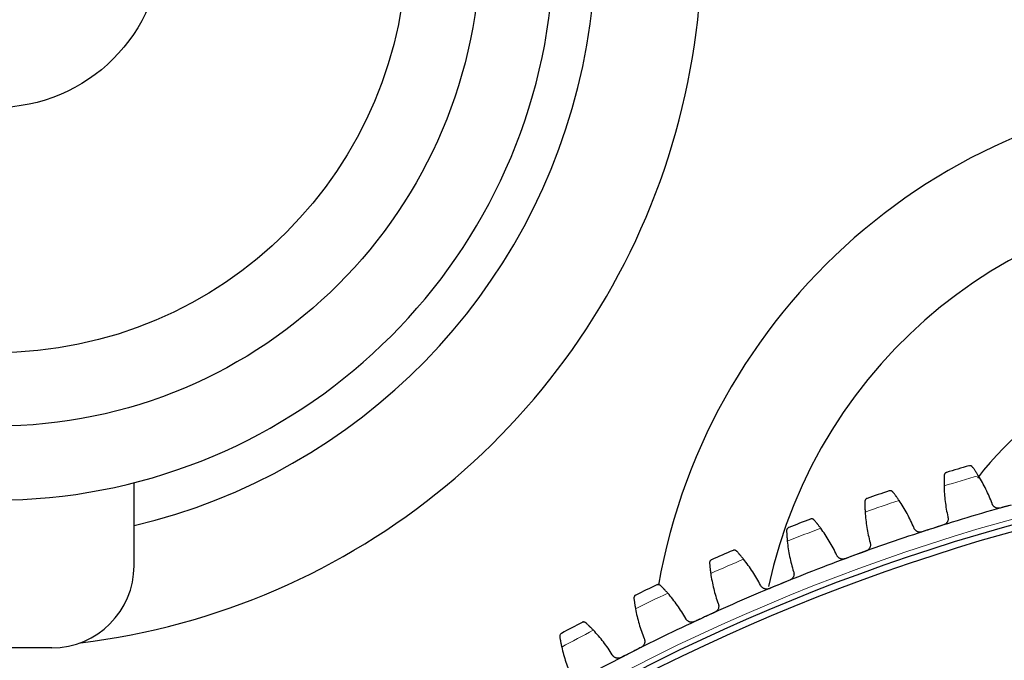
# Model space of a CAD drawing. Header units: inches. Extents: x 0 to 20790, y -12 to 14700.
# Tile 235 of 256: x 9519 to 9819, y 4923 to 5118. Entities that reach past the tile are written whole.
import ezdxf

# ---------------------------------------------------------------- set-up
doc = ezdxf.new("R2010")
doc.units = ezdxf.units.IN
doc.layers.add('1', color=7, linetype='Continuous', true_color=0xffffff)

msp = doc.modelspace()

# ---------------------------------------------------------------- linework, layer by layer
at = {"layer": '1', "color": 2, "linetype": 'Continuous', "lineweight": 25}
for p, q in [((9553.771, 4951.874), (9553.771, 4977.165)), ((9528.771, 4926.874), (9494.61, 4926.874))]:
    msp.add_line(p, q, dxfattribs=at)
for centre, radius in [((9511.69, 5141.874), 147.5), ((9511.69, 5141.874), 125.1), ((9511.69, 5141.874), 50.5), ((9986.49, 4371.874), 615), ((9986.49, 4371.874), 613)]:
    msp.add_circle(centre, radius, dxfattribs=at)
at = {"layer": '1', "color": 110, "linetype": 'Continuous', "lineweight": 13}
msp.add_circle((9986.49, 4371.874), 616.6, dxfattribs=at)
at = {"layer": '1', "color": 2, "linetype": 'Continuous', "lineweight": 25}
for centre, radius, start, end in [((9511.69, 5141.874), 215, 276.87482, 112.99341), ((9511.69, 5141.874), 182.7, 283.31641, 117.36755), ((9511.69, 5141.874), 170, 270, 164.73227), ((9893.59, 4913.974), 183, 90, 169.94813), ((9893.59, 4913.974), 150, 90, 167.86125), ((9893.59, 4913.974), 105.237, 90, 142.12687), ((9986.49, 4371.874), 636, 106.303279, 106.945129), ((9986.49, 4371.874), 636, 108.596272, 109.238123), ((9986.49, 4371.874), 621, 105.477707, 107.770701), ((9986.49, 4371.874), 636, 110.889266, 111.531116), ((9986.49, 4371.874), 621, 107.770701, 110.063694), ((9986.49, 4371.874), 636, 113.182259, 113.82411), ((9986.49, 4371.874), 621, 110.063694, 112.356688), ((9528.771, 4951.874), 25, 270, 0), ((9986.49, 4371.874), 621, 112.356688, 114.649682), ((9986.49, 4371.874), 636, 115.475253, 116.117104), ((9986.49, 4371.874), 636, 117.768247, 118.410097), ((9986.49, 4371.874), 621, 114.649682, 116.942675), ((9986.49, 4371.874), 621, 116.942675, 119.235669)]:
    msp.add_arc(centre, radius, start, end, dxfattribs=at)
at = {"layer": '1', "color": 110, "linetype": 'Continuous', "lineweight": 13}
for start, end in [(106.129843, 107.118564), (108.422837, 109.411558), (110.71583, 111.704552), (113.008824, 113.997545), (115.301818, 116.290539), (117.594811, 118.583533)]:
    msp.add_arc((9986.49, 4371.874), 632.294, start, end, dxfattribs=at)
at = {"layer": '1', "color": 2, "linetype": 'Continuous', "lineweight": 25}
for points, knots in [([(9809.041, 4981.928), (9809.006, 4981.977), (9808.967, 4982.021), (9808.886, 4982.099), (9808.843, 4982.134), (9808.755, 4982.195), (9808.71, 4982.221), (9808.617, 4982.265), (9808.569, 4982.283), (9808.473, 4982.312), (9808.425, 4982.323), (9808.329, 4982.337), (9808.28, 4982.341), (9808.185, 4982.341), (9808.137, 4982.337), (9808.067, 4982.327), (9808.032, 4982.321), (9807.992, 4982.311), (9807.971, 4982.306), (9807.963, 4982.304), (9807.957, 4982.302), (9807.954, 4982.301), (9807.952, 4982.3)], [0, 0, 0, 0, 0.125, 0.125, 0.25, 0.25, 0.375, 0.375, 0.5, 0.5, 0.625, 0.625, 0.75, 0.75, 0.875, 0.875, 0.9375, 0.96875, 0.984375, 0.9921875, 0.9921875, 1, 1, 1, 1]), ([(9800.417, 4979.353), (9800.413, 4979.264), (9800.409, 4979.169), (9800.4, 4978.965), (9800.392, 4978.749), (9800.384, 4978.508), (9800.38, 4978.35), (9800.379, 4978.317), (9800.378, 4978.253), (9800.377, 4978.22), (9800.375, 4978.12), (9800.373, 4978.053), (9800.37, 4977.847), (9800.368, 4977.706), (9800.365, 4977.416), (9800.364, 4977.268), (9800.364, 4977.039), (9800.365, 4976.961), (9800.365, 4976.844), (9800.366, 4976.804), (9800.366, 4976.725), (9800.367, 4976.685), (9800.369, 4976.484), (9800.371, 4976.322), (9800.375, 4976.156)], [0, 0, 0, 0, 0.125, 0.125, 0.25, 0.375, 0.375, 0.40625, 0.40625, 0.4375, 0.4375, 0.5, 0.5, 0.625, 0.625, 0.75, 0.75, 0.8125, 0.8125, 0.84375, 0.84375, 0.875, 0.875, 1, 1, 1, 1]), ([(9801.125, 4980.262), (9801.123, 4980.262), (9801.122, 4980.261), (9801.119, 4980.26), (9801.118, 4980.26), (9801.113, 4980.258), (9801.105, 4980.256), (9801.085, 4980.249), (9801.046, 4980.235), (9801.013, 4980.221), (9800.949, 4980.191), (9800.908, 4980.168), (9800.788, 4980.09), (9800.715, 4980.026), (9800.619, 4979.912), (9800.59, 4979.871), (9800.549, 4979.805), (9800.537, 4979.782), (9800.513, 4979.735), (9800.501, 4979.711), (9800.471, 4979.635), (9800.454, 4979.583), (9800.428, 4979.472), (9800.42, 4979.414), (9800.417, 4979.353)], [0, 0, 0, 0, 0.0039062, 0.0039062, 0.0078125, 0.0078125, 0.015625, 0.03125, 0.0625, 0.125, 0.125, 0.25, 0.25, 0.5, 0.5, 0.625, 0.625, 0.6875, 0.6875, 0.75, 0.75, 0.875, 0.875, 1, 1, 1, 1]), ([(9810.83, 4979.278), (9810.742, 4979.418), (9810.655, 4979.555), (9810.484, 4979.822), (9810.315, 4980.083), (9810.15, 4980.332), (9810.028, 4980.514), (9809.988, 4980.574), (9809.928, 4980.663), (9809.909, 4980.692), (9809.869, 4980.75), (9809.85, 4980.778), (9809.753, 4980.92), (9809.604, 4981.137), (9809.466, 4981.334), (9809.333, 4981.521), (9809.27, 4981.61), (9809.195, 4981.715), (9809.18, 4981.736), (9809.151, 4981.776), (9809.108, 4981.836), (9809.068, 4981.892), (9809.041, 4981.928)], [0, 0, 0, 0, 0.125, 0.125, 0.25, 0.375, 0.375, 0.4375, 0.4375, 0.46875, 0.46875, 0.5, 0.5, 0.625, 0.75, 0.75, 0.875, 0.875, 0.90625, 0.90625, 0.9375, 1, 1, 1, 1]), ([(9784.776, 4974.34), (9784.738, 4974.388), (9784.698, 4974.43), (9784.613, 4974.505), (9784.569, 4974.538), (9784.479, 4974.595), (9784.432, 4974.619), (9784.338, 4974.66), (9784.29, 4974.676), (9784.192, 4974.701), (9784.144, 4974.71), (9784.047, 4974.72), (9783.999, 4974.722), (9783.903, 4974.718), (9783.856, 4974.713), (9783.786, 4974.7), (9783.751, 4974.692), (9783.711, 4974.681), (9783.691, 4974.675), (9783.683, 4974.672), (9783.677, 4974.67), (9783.674, 4974.669), (9783.672, 4974.668)], [0, 0, 0, 0, 0.125, 0.125, 0.25, 0.25, 0.375, 0.375, 0.5, 0.5, 0.625, 0.625, 0.75, 0.75, 0.875, 0.875, 0.9375, 0.96875, 0.984375, 0.9921875, 0.9921875, 1, 1, 1, 1]), ([(9786.668, 4971.763), (9786.575, 4971.9), (9786.483, 4972.033), (9786.301, 4972.294), (9786.122, 4972.548), (9785.947, 4972.79), (9785.818, 4972.967), (9785.776, 4973.025), (9785.712, 4973.111), (9785.691, 4973.139), (9785.65, 4973.196), (9785.629, 4973.224), (9785.527, 4973.361), (9785.369, 4973.572), (9785.223, 4973.763), (9785.084, 4973.945), (9785.017, 4974.032), (9784.938, 4974.133), (9784.922, 4974.153), (9784.891, 4974.193), (9784.846, 4974.25), (9784.803, 4974.305), (9784.776, 4974.34)], [0, 0, 0, 0, 0.125, 0.125, 0.25, 0.375, 0.375, 0.4375, 0.4375, 0.46875, 0.46875, 0.5, 0.5, 0.625, 0.75, 0.75, 0.875, 0.875, 0.90625, 0.90625, 0.9375, 1, 1, 1, 1]), ([(9776.261, 4971.422), (9776.261, 4971.333), (9776.26, 4971.237), (9776.26, 4971.034), (9776.26, 4970.817), (9776.262, 4970.576), (9776.264, 4970.418), (9776.265, 4970.386), (9776.266, 4970.321), (9776.266, 4970.288), (9776.268, 4970.188), (9776.269, 4970.121), (9776.274, 4969.915), (9776.278, 4969.774), (9776.287, 4969.485), (9776.292, 4969.336), (9776.301, 4969.107), (9776.304, 4969.03), (9776.31, 4968.912), (9776.312, 4968.873), (9776.315, 4968.794), (9776.317, 4968.754), (9776.328, 4968.554), (9776.337, 4968.391), (9776.347, 4968.226)], [0, 0, 0, 0, 0.125, 0.125, 0.25, 0.375, 0.375, 0.40625, 0.40625, 0.4375, 0.4375, 0.5, 0.5, 0.625, 0.625, 0.75, 0.75, 0.8125, 0.8125, 0.84375, 0.84375, 0.875, 0.875, 1, 1, 1, 1]), ([(9776.932, 4972.358), (9776.93, 4972.358), (9776.929, 4972.357), (9776.926, 4972.357), (9776.925, 4972.356), (9776.921, 4972.354), (9776.912, 4972.351), (9776.893, 4972.344), (9776.854, 4972.328), (9776.822, 4972.313), (9776.759, 4972.28), (9776.719, 4972.256), (9776.603, 4972.173), (9776.532, 4972.106), (9776.441, 4971.988), (9776.413, 4971.946), (9776.375, 4971.879), (9776.363, 4971.855), (9776.341, 4971.807), (9776.331, 4971.783), (9776.303, 4971.706), (9776.288, 4971.653), (9776.268, 4971.541), (9776.262, 4971.483), (9776.261, 4971.422)], [0, 0, 0, 0, 0.0039063, 0.0039063, 0.0078125, 0.0078125, 0.015625, 0.03125, 0.0625, 0.125, 0.125, 0.25, 0.25, 0.5, 0.5, 0.625, 0.625, 0.6875, 0.6875, 0.75, 0.75, 0.875, 0.875, 1, 1, 1, 1]), ([(9817.456, 4969.436), (9817.392, 4969.418), (9817.262, 4969.39), (9817.066, 4969.366), (9816.934, 4969.363), (9816.835, 4969.365), (9816.802, 4969.367), (9816.735, 4969.372), (9816.703, 4969.376), (9816.539, 4969.396), (9816.412, 4969.426), (9816.257, 4969.478), (9816.226, 4969.489), (9816.18, 4969.507), (9816.164, 4969.513), (9816.134, 4969.526), (9816.059, 4969.558), (9815.928, 4969.625), (9815.819, 4969.694), (9815.714, 4969.769), (9815.663, 4969.809), (9815.515, 4969.937), (9815.427, 4970.03), (9815.308, 4970.181), (9815.271, 4970.233), (9815.219, 4970.315), (9815.203, 4970.342), (9815.171, 4970.398), (9815.155, 4970.427), (9815.082, 4970.57), (9815.035, 4970.689), (9815, 4970.813)], [0, 0, 0, 0, 0.0625, 0.125, 0.1875, 0.1875, 0.21875, 0.21875, 0.25, 0.25, 0.375, 0.375, 0.40625, 0.40625, 0.421875, 0.421875, 0.4375, 0.5, 0.5625, 0.5625, 0.625, 0.625, 0.75, 0.75, 0.8125, 0.8125, 0.84375, 0.84375, 0.875, 0.875, 1, 1, 1, 1]), ([(9760.833, 4965.787), (9760.793, 4965.833), (9760.751, 4965.874), (9760.664, 4965.945), (9760.619, 4965.976), (9760.526, 4966.03), (9760.479, 4966.052), (9760.382, 4966.089), (9760.334, 4966.103), (9760.236, 4966.125), (9760.187, 4966.131), (9760.089, 4966.138), (9760.041, 4966.137), (9759.946, 4966.13), (9759.899, 4966.122), (9759.829, 4966.107), (9759.795, 4966.098), (9759.755, 4966.085), (9759.736, 4966.078), (9759.727, 4966.075), (9759.722, 4966.073), (9759.719, 4966.072), (9759.716, 4966.071)], [0, 0, 0, 0, 0.125, 0.125, 0.25, 0.25, 0.375, 0.375, 0.5, 0.5, 0.625, 0.625, 0.75, 0.75, 0.875, 0.875, 0.9375, 0.96875, 0.984375, 0.9921875, 0.9921875, 1, 1, 1, 1]), ([(9762.827, 4963.288), (9762.728, 4963.421), (9762.631, 4963.55), (9762.439, 4963.803), (9762.249, 4964.05), (9762.065, 4964.285), (9761.93, 4964.457), (9761.885, 4964.513), (9761.818, 4964.597), (9761.796, 4964.624), (9761.752, 4964.679), (9761.73, 4964.706), (9761.623, 4964.839), (9761.457, 4965.043), (9761.303, 4965.229), (9761.156, 4965.405), (9761.086, 4965.489), (9761.003, 4965.587), (9760.986, 4965.606), (9760.954, 4965.644), (9760.907, 4965.7), (9760.862, 4965.753), (9760.833, 4965.787)], [0, 0, 0, 0, 0.125, 0.125, 0.25, 0.375, 0.375, 0.4375, 0.4375, 0.46875, 0.46875, 0.5, 0.5, 0.625, 0.75, 0.75, 0.875, 0.875, 0.90625, 0.90625, 0.9375, 1, 1, 1, 1]), ([(9801.528, 4966.791), (9801.567, 4966.668), (9801.592, 4966.543), (9801.613, 4966.353), (9801.617, 4966.289), (9801.619, 4966.193), (9801.618, 4966.16), (9801.616, 4966.096), (9801.614, 4966.063), (9801.601, 4965.903), (9801.578, 4965.777), (9801.525, 4965.591), (9801.505, 4965.53), (9801.469, 4965.438), (9801.456, 4965.408), (9801.43, 4965.349), (9801.416, 4965.319), (9801.342, 4965.174), (9801.272, 4965.065), (9801.171, 4964.936), (9801.15, 4964.911), (9801.107, 4964.861), (9801.085, 4964.837), (9801.016, 4964.765), (9800.968, 4964.72), (9800.819, 4964.592), (9800.711, 4964.517), (9800.566, 4964.436), (9800.536, 4964.42), (9800.477, 4964.39), (9800.446, 4964.376), (9800.355, 4964.337), (9800.293, 4964.313), (9800.229, 4964.293)], [0, 0, 0, 0, 0.125, 0.125, 0.1875, 0.1875, 0.21875, 0.21875, 0.25, 0.25, 0.375, 0.375, 0.4375, 0.4375, 0.46875, 0.46875, 0.5, 0.5, 0.625, 0.625, 0.65625, 0.65625, 0.6875, 0.6875, 0.75, 0.75, 0.875, 0.875, 0.90625, 0.90625, 0.9375, 0.9375, 1, 1, 1, 1]), ([(9753.074, 4963.493), (9753.073, 4963.493), (9753.072, 4963.492), (9753.069, 4963.491), (9753.068, 4963.491), (9753.063, 4963.489), (9753.055, 4963.485), (9753.036, 4963.477), (9752.998, 4963.46), (9752.925, 4963.422), (9752.866, 4963.382), (9752.753, 4963.295), (9752.685, 4963.225), (9752.599, 4963.104), (9752.572, 4963.061), (9752.538, 4962.992), (9752.527, 4962.968), (9752.507, 4962.919), (9752.497, 4962.894), (9752.472, 4962.816), (9752.46, 4962.763), (9752.444, 4962.65), (9752.44, 4962.591), (9752.442, 4962.531)], [0, 0, 0, 0, 0.0039063, 0.0039063, 0.0078125, 0.0078125, 0.015625, 0.03125, 0.0625, 0.125, 0.25, 0.25, 0.5, 0.5, 0.625, 0.625, 0.6875, 0.6875, 0.75, 0.75, 0.875, 0.875, 1, 1, 1, 1]), ([(9752.442, 4962.531), (9752.445, 4962.442), (9752.448, 4962.346), (9752.456, 4962.143), (9752.465, 4961.927), (9752.477, 4961.686), (9752.485, 4961.527), (9752.487, 4961.495), (9752.491, 4961.431), (9752.492, 4961.398), (9752.498, 4961.298), (9752.502, 4961.231), (9752.515, 4961.026), (9752.524, 4960.885), (9752.545, 4960.596), (9752.556, 4960.448), (9752.574, 4960.219), (9752.581, 4960.142), (9752.591, 4960.025), (9752.594, 4959.986), (9752.601, 4959.907), (9752.605, 4959.867), (9752.623, 4959.667), (9752.638, 4959.505), (9752.655, 4959.341)], [0, 0, 0, 0, 0.125, 0.125, 0.25, 0.375, 0.375, 0.40625, 0.40625, 0.4375, 0.4375, 0.5, 0.5, 0.625, 0.625, 0.75, 0.75, 0.8125, 0.8125, 0.84375, 0.84375, 0.875, 0.875, 1, 1, 1, 1]), ([(9793.683, 4962.195), (9793.62, 4962.174), (9793.491, 4962.14), (9793.296, 4962.109), (9793.165, 4962.1), (9793.065, 4962.099), (9793.032, 4962.1), (9792.966, 4962.102), (9792.933, 4962.104), (9792.769, 4962.118), (9792.64, 4962.142), (9792.483, 4962.188), (9792.452, 4962.198), (9792.405, 4962.214), (9792.389, 4962.22), (9792.359, 4962.231), (9792.282, 4962.261), (9792.149, 4962.322), (9792.038, 4962.387), (9791.929, 4962.457), (9791.876, 4962.495), (9791.724, 4962.617), (9791.632, 4962.707), (9791.507, 4962.853), (9791.468, 4962.904), (9791.413, 4962.983), (9791.395, 4963.01), (9791.361, 4963.065), (9791.345, 4963.092), (9791.266, 4963.233), (9791.214, 4963.35), (9791.174, 4963.472)], [0, 0, 0, 0, 0.0625, 0.125, 0.1875, 0.1875, 0.21875, 0.21875, 0.25, 0.25, 0.375, 0.375, 0.40625, 0.40625, 0.421875, 0.421875, 0.4375, 0.5, 0.5625, 0.5625, 0.625, 0.625, 0.75, 0.75, 0.8125, 0.8125, 0.84375, 0.84375, 0.875, 0.875, 1, 1, 1, 1]), ([(9777.874, 4958.914), (9777.917, 4958.793), (9777.948, 4958.669), (9777.977, 4958.48), (9777.983, 4958.416), (9777.988, 4958.32), (9777.989, 4958.288), (9777.99, 4958.223), (9777.989, 4958.191), (9777.982, 4958.03), (9777.964, 4957.903), (9777.919, 4957.715), (9777.901, 4957.653), (9777.869, 4957.561), (9777.858, 4957.53), (9777.833, 4957.469), (9777.82, 4957.439), (9777.753, 4957.292), (9777.687, 4957.18), (9777.592, 4957.047), (9777.572, 4957.021), (9777.531, 4956.969), (9777.509, 4956.944), (9777.443, 4956.87), (9777.397, 4956.823), (9777.253, 4956.689), (9777.149, 4956.609), (9777.007, 4956.522), (9776.978, 4956.506), (9776.919, 4956.474), (9776.89, 4956.458), (9776.8, 4956.415), (9776.738, 4956.389), (9776.676, 4956.366)], [0, 0, 0, 0, 0.125, 0.125, 0.1875, 0.1875, 0.21875, 0.21875, 0.25, 0.25, 0.375, 0.375, 0.4375, 0.4375, 0.46875, 0.46875, 0.5, 0.5, 0.625, 0.625, 0.65625, 0.65625, 0.6875, 0.6875, 0.75, 0.75, 0.875, 0.875, 0.90625, 0.90625, 0.9375, 0.9375, 1, 1, 1, 1]), ([(9737.251, 4956.283), (9737.21, 4956.327), (9737.166, 4956.366), (9737.076, 4956.434), (9737.03, 4956.464), (9736.935, 4956.513), (9736.887, 4956.534), (9736.789, 4956.567), (9736.74, 4956.579), (9736.641, 4956.596), (9736.592, 4956.601), (9736.494, 4956.604), (9736.446, 4956.601), (9736.351, 4956.59), (9736.304, 4956.581), (9736.236, 4956.562), (9736.202, 4956.552), (9736.163, 4956.538), (9736.144, 4956.53), (9736.135, 4956.527), (9736.13, 4956.524), (9736.127, 4956.523), (9736.124, 4956.522)], [0, 0, 0, 0, 0.125, 0.125, 0.25, 0.25, 0.375, 0.375, 0.5, 0.5, 0.625, 0.625, 0.75, 0.75, 0.875, 0.875, 0.9375, 0.96875, 0.984375, 0.9921875, 0.9921875, 1, 1, 1, 1]), ([(9739.344, 4953.866), (9739.24, 4953.995), (9739.138, 4954.12), (9738.935, 4954.365), (9738.736, 4954.604), (9738.543, 4954.831), (9738.4, 4954.997), (9738.353, 4955.052), (9738.283, 4955.133), (9738.26, 4955.16), (9738.214, 4955.212), (9738.191, 4955.238), (9738.078, 4955.368), (9737.904, 4955.565), (9737.744, 4955.744), (9737.59, 4955.914), (9737.516, 4955.995), (9737.429, 4956.09), (9737.412, 4956.109), (9737.378, 4956.145), (9737.329, 4956.199), (9737.281, 4956.25), (9737.251, 4956.283)], [0, 0, 0, 0, 0.125, 0.125, 0.25, 0.375, 0.375, 0.4375, 0.4375, 0.46875, 0.46875, 0.5, 0.5, 0.625, 0.75, 0.75, 0.875, 0.875, 0.90625, 0.90625, 0.9375, 1, 1, 1, 1]), ([(9770.219, 4954.008), (9770.156, 4953.985), (9770.03, 4953.946), (9769.836, 4953.906), (9769.705, 4953.893), (9769.606, 4953.888), (9769.572, 4953.887), (9769.506, 4953.887), (9769.473, 4953.887), (9769.308, 4953.895), (9769.179, 4953.914), (9769.02, 4953.953), (9768.988, 4953.962), (9768.941, 4953.976), (9768.925, 4953.981), (9768.894, 4953.991), (9768.817, 4954.018), (9768.681, 4954.074), (9768.567, 4954.134), (9768.456, 4954.2), (9768.402, 4954.236), (9768.244, 4954.352), (9768.149, 4954.438), (9768.019, 4954.579), (9767.977, 4954.628), (9767.919, 4954.705), (9767.9, 4954.731), (9767.864, 4954.784), (9767.846, 4954.811), (9767.762, 4954.948), (9767.706, 4955.063), (9767.66, 4955.184)], [0, 0, 0, 0, 0.0625, 0.125, 0.1875, 0.1875, 0.21875, 0.21875, 0.25, 0.25, 0.375, 0.375, 0.40625, 0.40625, 0.421875, 0.421875, 0.4375, 0.5, 0.5625, 0.5625, 0.625, 0.625, 0.75, 0.75, 0.8125, 0.8125, 0.84375, 0.84375, 0.875, 0.875, 1, 1, 1, 1]), ([(9729.591, 4953.681), (9729.589, 4953.68), (9729.588, 4953.679), (9729.585, 4953.678), (9729.584, 4953.678), (9729.58, 4953.676), (9729.572, 4953.672), (9729.553, 4953.663), (9729.516, 4953.644), (9729.444, 4953.603), (9729.387, 4953.561), (9729.278, 4953.469), (9729.213, 4953.397), (9729.131, 4953.273), (9729.107, 4953.228), (9729.074, 4953.158), (9729.065, 4953.134), (9729.046, 4953.084), (9729.038, 4953.059), (9729.017, 4952.98), (9729.006, 4952.926), (9728.994, 4952.813), (9728.993, 4952.754), (9728.997, 4952.694)], [0, 0, 0, 0, 0.0039063, 0.0039063, 0.0078125, 0.0078125, 0.015625, 0.03125, 0.0625, 0.125, 0.25, 0.25, 0.5, 0.5, 0.625, 0.625, 0.6875, 0.6875, 0.75, 0.75, 0.875, 0.875, 1, 1, 1, 1]), ([(9728.997, 4952.694), (9729.004, 4952.605), (9729.011, 4952.51), (9729.027, 4952.306), (9729.045, 4952.091), (9729.066, 4951.851), (9729.081, 4951.693), (9729.084, 4951.661), (9729.09, 4951.596), (9729.093, 4951.563), (9729.103, 4951.464), (9729.11, 4951.397), (9729.13, 4951.193), (9729.145, 4951.053), (9729.177, 4950.765), (9729.195, 4950.617), (9729.222, 4950.389), (9729.232, 4950.313), (9729.246, 4950.196), (9729.251, 4950.157), (9729.262, 4950.078), (9729.267, 4950.039), (9729.293, 4949.84), (9729.315, 4949.678), (9729.338, 4949.515)], [0, 0, 0, 0, 0.125, 0.125, 0.25, 0.375, 0.375, 0.40625, 0.40625, 0.4375, 0.4375, 0.5, 0.5, 0.625, 0.625, 0.75, 0.75, 0.8125, 0.8125, 0.84375, 0.84375, 0.875, 0.875, 1, 1, 1, 1]), ([(9754.554, 4950.098), (9754.602, 4949.978), (9754.638, 4949.855), (9754.674, 4949.668), (9754.683, 4949.604), (9754.692, 4949.508), (9754.694, 4949.476), (9754.697, 4949.412), (9754.698, 4949.379), (9754.697, 4949.218), (9754.684, 4949.09), (9754.647, 4948.901), (9754.631, 4948.838), (9754.603, 4948.745), (9754.593, 4948.714), (9754.571, 4948.652), (9754.559, 4948.622), (9754.497, 4948.471), (9754.437, 4948.357), (9754.346, 4948.221), (9754.327, 4948.194), (9754.288, 4948.141), (9754.268, 4948.114), (9754.205, 4948.038), (9754.161, 4947.989), (9754.023, 4947.849), (9753.921, 4947.766), (9753.783, 4947.673), (9753.755, 4947.655), (9753.698, 4947.621), (9753.669, 4947.604), (9753.58, 4947.557), (9753.52, 4947.529), (9753.458, 4947.503)], [0, 0, 0, 0, 0.125, 0.125, 0.1875, 0.1875, 0.21875, 0.21875, 0.25, 0.25, 0.375, 0.375, 0.4375, 0.4375, 0.46875, 0.46875, 0.5, 0.5, 0.625, 0.625, 0.65625, 0.65625, 0.6875, 0.6875, 0.75, 0.75, 0.875, 0.875, 0.90625, 0.90625, 0.9375, 0.9375, 1, 1, 1, 1]), ([(9714.069, 4945.843), (9714.026, 4945.886), (9713.981, 4945.923), (9713.888, 4945.987), (9713.84, 4946.015), (9713.744, 4946.061), (9713.695, 4946.079), (9713.596, 4946.108), (9713.546, 4946.119), (9713.447, 4946.132), (9713.397, 4946.135), (9713.3, 4946.133), (9713.252, 4946.129), (9713.157, 4946.114), (9713.111, 4946.103), (9713.043, 4946.082), (9713.009, 4946.07), (9712.971, 4946.054), (9712.952, 4946.046), (9712.944, 4946.042), (9712.939, 4946.039), (9712.936, 4946.038), (9712.933, 4946.037)], [0, 0, 0, 0, 0.125, 0.125, 0.25, 0.25, 0.375, 0.375, 0.5, 0.5, 0.625, 0.625, 0.75, 0.75, 0.875, 0.875, 0.9375, 0.96875, 0.984375, 0.9921875, 0.9921875, 1, 1, 1, 1]), ([(9716.256, 4943.512), (9716.148, 4943.636), (9716.04, 4943.758), (9715.828, 4943.994), (9715.62, 4944.225), (9715.418, 4944.444), (9715.269, 4944.605), (9715.219, 4944.657), (9715.146, 4944.735), (9715.122, 4944.761), (9715.074, 4944.812), (9715.05, 4944.837), (9714.932, 4944.961), (9714.75, 4945.152), (9714.582, 4945.324), (9714.422, 4945.488), (9714.345, 4945.566), (9714.254, 4945.657), (9714.237, 4945.675), (9714.201, 4945.711), (9714.149, 4945.763), (9714.1, 4945.812), (9714.069, 4945.843)], [0, 0, 0, 0, 0.125, 0.125, 0.25, 0.375, 0.375, 0.4375, 0.4375, 0.46875, 0.46875, 0.5, 0.5, 0.625, 0.75, 0.75, 0.875, 0.875, 0.90625, 0.90625, 0.9375, 1, 1, 1, 1]), ([(9747.101, 4944.889), (9747.04, 4944.864), (9746.915, 4944.819), (9746.723, 4944.772), (9746.592, 4944.753), (9746.493, 4944.744), (9746.46, 4944.742), (9746.394, 4944.739), (9746.361, 4944.738), (9746.196, 4944.74), (9746.066, 4944.753), (9745.905, 4944.786), (9745.874, 4944.794), (9745.826, 4944.806), (9745.81, 4944.81), (9745.778, 4944.819), (9745.7, 4944.843), (9745.562, 4944.893), (9745.446, 4944.949), (9745.332, 4945.011), (9745.276, 4945.044), (9745.114, 4945.153), (9745.015, 4945.235), (9744.88, 4945.371), (9744.837, 4945.419), (9744.775, 4945.493), (9744.756, 4945.519), (9744.717, 4945.57), (9744.698, 4945.597), (9744.609, 4945.73), (9744.548, 4945.843), (9744.498, 4945.962)], [0, 0, 0, 0, 0.0625, 0.125, 0.1875, 0.1875, 0.21875, 0.21875, 0.25, 0.25, 0.375, 0.375, 0.40625, 0.40625, 0.421875, 0.421875, 0.4375, 0.5, 0.5625, 0.5625, 0.625, 0.625, 0.75, 0.75, 0.8125, 0.8125, 0.84375, 0.84375, 0.875, 0.875, 1, 1, 1, 1]), ([(9706.519, 4942.936), (9706.517, 4942.936), (9706.516, 4942.935), (9706.513, 4942.934), (9706.512, 4942.933), (9706.508, 4942.931), (9706.5, 4942.927), (9706.482, 4942.917), (9706.445, 4942.897), (9706.375, 4942.853), (9706.32, 4942.809), (9706.214, 4942.713), (9706.152, 4942.638), (9706.076, 4942.51), (9706.053, 4942.465), (9706.024, 4942.393), (9706.015, 4942.369), (9705.999, 4942.319), (9705.991, 4942.293), (9705.973, 4942.214), (9705.965, 4942.159), (9705.957, 4942.045), (9705.958, 4941.987), (9705.965, 4941.926)], [0, 0, 0, 0, 0.0039062, 0.0039062, 0.0078125, 0.0078125, 0.015625, 0.03125, 0.0625, 0.125, 0.25, 0.25, 0.5, 0.5, 0.625, 0.625, 0.6875, 0.6875, 0.75, 0.75, 0.875, 0.875, 1, 1, 1, 1]), ([(9705.965, 4941.926), (9705.975, 4941.838), (9705.986, 4941.743), (9706.01, 4941.541), (9706.037, 4941.326), (9706.068, 4941.087), (9706.089, 4940.93), (9706.093, 4940.898), (9706.102, 4940.834), (9706.106, 4940.801), (9706.12, 4940.702), (9706.129, 4940.635), (9706.158, 4940.432), (9706.179, 4940.293), (9706.222, 4940.006), (9706.245, 4939.859), (9706.282, 4939.633), (9706.295, 4939.557), (9706.314, 4939.441), (9706.32, 4939.402), (9706.334, 4939.324), (9706.34, 4939.284), (9706.375, 4939.087), (9706.403, 4938.926), (9706.433, 4938.764)], [0, 0, 0, 0, 0.125, 0.125, 0.25, 0.375, 0.375, 0.40625, 0.40625, 0.4375, 0.4375, 0.5, 0.5, 0.625, 0.625, 0.75, 0.75, 0.8125, 0.8125, 0.84375, 0.84375, 0.875, 0.875, 1, 1, 1, 1]), ([(9731.605, 4940.355), (9731.658, 4940.237), (9731.699, 4940.116), (9731.742, 4939.93), (9731.754, 4939.867), (9731.766, 4939.772), (9731.77, 4939.74), (9731.776, 4939.675), (9731.777, 4939.643), (9731.783, 4939.482), (9731.776, 4939.354), (9731.746, 4939.163), (9731.733, 4939.1), (9731.708, 4939.005), (9731.699, 4938.974), (9731.68, 4938.911), (9731.67, 4938.88), (9731.614, 4938.728), (9731.558, 4938.611), (9731.473, 4938.471), (9731.455, 4938.443), (9731.418, 4938.389), (9731.399, 4938.362), (9731.339, 4938.283), (9731.297, 4938.232), (9731.164, 4938.087), (9731.066, 4937.999), (9730.932, 4937.901), (9730.904, 4937.882), (9730.849, 4937.846), (9730.82, 4937.828), (9730.734, 4937.778), (9730.675, 4937.747), (9730.614, 4937.719)], [0, 0, 0, 0, 0.125, 0.125, 0.1875, 0.1875, 0.21875, 0.21875, 0.25, 0.25, 0.375, 0.375, 0.4375, 0.4375, 0.46875, 0.46875, 0.5, 0.5, 0.625, 0.625, 0.65625, 0.65625, 0.6875, 0.6875, 0.75, 0.75, 0.875, 0.875, 0.90625, 0.90625, 0.9375, 0.9375, 1, 1, 1, 1]), ([(9691.323, 4934.484), (9691.278, 4934.525), (9691.231, 4934.56), (9691.136, 4934.621), (9691.088, 4934.646), (9690.989, 4934.688), (9690.939, 4934.705), (9690.839, 4934.73), (9690.789, 4934.738), (9690.689, 4934.748), (9690.64, 4934.749), (9690.543, 4934.743), (9690.495, 4934.737), (9690.401, 4934.718), (9690.355, 4934.705), (9690.288, 4934.681), (9690.255, 4934.668), (9690.217, 4934.651), (9690.199, 4934.642), (9690.191, 4934.638), (9690.186, 4934.635), (9690.183, 4934.634), (9690.18, 4934.632)], [0, 0, 0, 0, 0.125, 0.125, 0.25, 0.25, 0.375, 0.375, 0.5, 0.5, 0.625, 0.625, 0.75, 0.75, 0.875, 0.875, 0.9375, 0.96875, 0.984375, 0.9921875, 0.9921875, 1, 1, 1, 1]), ([(9693.602, 4932.242), (9693.488, 4932.362), (9693.376, 4932.479), (9693.155, 4932.707), (9692.937, 4932.929), (9692.726, 4933.14), (9692.571, 4933.294), (9692.52, 4933.345), (9692.443, 4933.42), (9692.418, 4933.445), (9692.368, 4933.494), (9692.343, 4933.518), (9692.22, 4933.638), (9692.031, 4933.82), (9691.857, 4933.986), (9691.69, 4934.144), (9691.61, 4934.218), (9691.516, 4934.306), (9691.497, 4934.323), (9691.46, 4934.357), (9691.406, 4934.407), (9691.355, 4934.454), (9691.323, 4934.484)], [0, 0, 0, 0, 0.125, 0.125, 0.25, 0.375, 0.375, 0.4375, 0.4375, 0.46875, 0.46875, 0.5, 0.5, 0.625, 0.75, 0.75, 0.875, 0.875, 0.90625, 0.90625, 0.9375, 1, 1, 1, 1]), ([(9724.367, 4934.852), (9724.306, 4934.824), (9724.183, 4934.775), (9723.993, 4934.72), (9723.864, 4934.696), (9723.765, 4934.683), (9723.732, 4934.68), (9723.666, 4934.674), (9723.633, 4934.672), (9723.468, 4934.667), (9723.338, 4934.675), (9723.176, 4934.702), (9723.144, 4934.708), (9723.096, 4934.718), (9723.08, 4934.722), (9723.048, 4934.73), (9722.968, 4934.75), (9722.829, 4934.795), (9722.71, 4934.846), (9722.594, 4934.903), (9722.537, 4934.934), (9722.371, 4935.037), (9722.269, 4935.115), (9722.128, 4935.245), (9722.083, 4935.291), (9722.019, 4935.363), (9721.998, 4935.388), (9721.957, 4935.438), (9721.938, 4935.463), (9721.843, 4935.593), (9721.777, 4935.703), (9721.722, 4935.82)], [0, 0, 0, 0, 0.0625, 0.125, 0.1875, 0.1875, 0.21875, 0.21875, 0.25, 0.25, 0.375, 0.375, 0.40625, 0.40625, 0.421875, 0.421875, 0.4375, 0.5, 0.5625, 0.5625, 0.625, 0.625, 0.75, 0.75, 0.8125, 0.8125, 0.84375, 0.84375, 0.875, 0.875, 1, 1, 1, 1]), ([(9683.895, 4931.278), (9683.894, 4931.277), (9683.892, 4931.276), (9683.89, 4931.275), (9683.888, 4931.274), (9683.885, 4931.272), (9683.877, 4931.268), (9683.859, 4931.257), (9683.823, 4931.235), (9683.755, 4931.188), (9683.701, 4931.142), (9683.6, 4931.042), (9683.541, 4930.965), (9683.469, 4930.834), (9683.448, 4930.788), (9683.422, 4930.715), (9683.414, 4930.69), (9683.4, 4930.639), (9683.394, 4930.613), (9683.378, 4930.534), (9683.372, 4930.478), (9683.37, 4930.365), (9683.373, 4930.306), (9683.382, 4930.246)], [0, 0, 0, 0, 0.0039063, 0.0039063, 0.0078125, 0.0078125, 0.015625, 0.03125, 0.0625, 0.125, 0.25, 0.25, 0.5, 0.5, 0.625, 0.625, 0.6875, 0.6875, 0.75, 0.75, 0.875, 0.875, 1, 1, 1, 1]), ([(9683.382, 4930.246), (9683.396, 4930.158), (9683.411, 4930.064), (9683.443, 4929.863), (9683.478, 4929.649), (9683.518, 4929.411), (9683.545, 4929.255), (9683.551, 4929.224), (9683.562, 4929.16), (9683.568, 4929.127), (9683.586, 4929.029), (9683.598, 4928.963), (9683.635, 4928.761), (9683.661, 4928.622), (9683.716, 4928.338), (9683.745, 4928.192), (9683.791, 4927.967), (9683.806, 4927.892), (9683.83, 4927.776), (9683.838, 4927.738), (9683.855, 4927.66), (9683.863, 4927.621), (9683.905, 4927.425), (9683.94, 4927.266), (9683.976, 4927.105)], [0, 0, 0, 0, 0.125, 0.125, 0.25, 0.375, 0.375, 0.40625, 0.40625, 0.4375, 0.4375, 0.5, 0.5, 0.625, 0.625, 0.75, 0.75, 0.8125, 0.8125, 0.84375, 0.84375, 0.875, 0.875, 1, 1, 1, 1]), ([(9709.064, 4929.702), (9709.122, 4929.586), (9709.167, 4929.467), (9709.218, 4929.283), (9709.232, 4929.22), (9709.249, 4929.126), (9709.254, 4929.094), (9709.262, 4929.03), (9709.265, 4928.997), (9709.278, 4928.837), (9709.275, 4928.708), (9709.253, 4928.517), (9709.242, 4928.453), (9709.222, 4928.357), (9709.214, 4928.325), (9709.197, 4928.262), (9709.188, 4928.231), (9709.138, 4928.076), (9709.087, 4927.957), (9709.008, 4927.814), (9708.991, 4927.786), (9708.956, 4927.73), (9708.938, 4927.702), (9708.882, 4927.621), (9708.842, 4927.568), (9708.715, 4927.418), (9708.62, 4927.327), (9708.49, 4927.223), (9708.463, 4927.203), (9708.409, 4927.164), (9708.381, 4927.146), (9708.297, 4927.092), (9708.239, 4927.059), (9708.18, 4927.028)], [0, 0, 0, 0, 0.125, 0.125, 0.1875, 0.1875, 0.21875, 0.21875, 0.25, 0.25, 0.375, 0.375, 0.4375, 0.4375, 0.46875, 0.46875, 0.5, 0.5, 0.625, 0.625, 0.65625, 0.65625, 0.6875, 0.6875, 0.75, 0.75, 0.875, 0.875, 0.90625, 0.90625, 0.9375, 0.9375, 1, 1, 1, 1]), ([(9702.052, 4923.914), (9701.993, 4923.884), (9701.872, 4923.83), (9701.684, 4923.767), (9701.556, 4923.738), (9701.458, 4923.721), (9701.425, 4923.716), (9701.359, 4923.708), (9701.326, 4923.705), (9701.162, 4923.693), (9701.031, 4923.696), (9700.868, 4923.716), (9700.836, 4923.721), (9700.787, 4923.729), (9700.771, 4923.732), (9700.739, 4923.739), (9700.659, 4923.756), (9700.518, 4923.795), (9700.397, 4923.841), (9700.279, 4923.894), (9700.221, 4923.923), (9700.05, 4924.019), (9699.945, 4924.093), (9699.799, 4924.217), (9699.753, 4924.261), (9699.686, 4924.33), (9699.664, 4924.354), (9699.621, 4924.403), (9699.6, 4924.427), (9699.5, 4924.553), (9699.431, 4924.661), (9699.371, 4924.775)], [0, 0, 0, 0, 0.0625, 0.125, 0.1875, 0.1875, 0.21875, 0.21875, 0.25, 0.25, 0.375, 0.375, 0.40625, 0.40625, 0.421875, 0.421875, 0.4375, 0.5, 0.5625, 0.5625, 0.625, 0.625, 0.75, 0.75, 0.8125, 0.8125, 0.84375, 0.84375, 0.875, 0.875, 1, 1, 1, 1])]:
    msp.add_open_spline(points, degree=3, knots=knots, dxfattribs=at)
for points in [[(9815, 4970.813), (9814.724, 4971.553), (9814.137, 4973.016), (9813.149, 4975.158), (9812.053, 4977.248), (9811.249, 4978.607), (9810.83, 4979.278)], [(9800.375, 4976.156), (9800.391, 4975.365), (9800.465, 4973.788), (9800.694, 4971.439), (9801.042, 4969.106), (9801.353, 4967.561), (9801.528, 4966.791)], [(9791.174, 4963.472), (9790.869, 4964.201), (9790.224, 4965.638), (9789.151, 4967.739), (9787.971, 4969.784), (9787.115, 4971.11), (9786.668, 4971.763)], [(9820.768, 4970.353), (9819.664, 4970.048), (9818.56, 4969.742), (9817.456, 4969.436)], [(9776.347, 4968.226), (9776.395, 4967.436), (9776.531, 4965.864), (9776.855, 4963.525), (9777.295, 4961.208), (9777.668, 4959.676), (9777.874, 4958.914)], [(9800.229, 4964.293), (9799.138, 4963.943), (9798.047, 4963.593), (9796.956, 4963.244)], [(9767.66, 4955.184), (9767.327, 4955.9), (9766.625, 4957.31), (9765.468, 4959.367), (9764.208, 4961.363), (9763.299, 4962.653), (9762.827, 4963.288)], [(9796.956, 4963.244), (9795.865, 4962.894), (9794.774, 4962.544), (9793.683, 4962.195)], [(9752.655, 4959.341), (9752.735, 4958.554), (9752.934, 4956.988), (9753.351, 4954.664), (9753.884, 4952.366), (9754.317, 4950.851), (9754.554, 4950.098)], [(9773.447, 4955.187), (9772.371, 4954.794), (9771.295, 4954.401), (9770.219, 4954.008)], [(9776.676, 4956.366), (9775.6, 4955.973), (9774.523, 4955.58), (9773.447, 4955.187)], [(9744.498, 4945.962), (9744.136, 4946.663), (9743.378, 4948.045), (9742.14, 4950.053), (9740.801, 4951.997), (9739.841, 4953.25), (9739.344, 4953.866)], [(9729.338, 4949.515), (9729.449, 4948.731), (9729.711, 4947.175), (9730.22, 4944.87), (9730.845, 4942.595), (9731.339, 4941.098), (9731.605, 4940.355)], [(9750.28, 4946.196), (9749.22, 4945.76), (9748.161, 4945.325), (9747.101, 4944.889)], [(9753.458, 4947.503), (9752.399, 4947.068), (9751.339, 4946.632), (9750.28, 4946.196)], [(9721.722, 4935.82), (9721.333, 4936.507), (9720.52, 4937.857), (9719.203, 4939.814), (9717.787, 4941.703), (9716.778, 4942.917), (9716.256, 4943.512)], [(9706.433, 4938.764), (9706.575, 4937.985), (9706.899, 4936.44), (9707.5, 4934.158), (9708.215, 4931.909), (9708.769, 4930.434), (9709.064, 4929.702)], [(9730.614, 4937.719), (9729.573, 4937.241), (9728.532, 4936.763), (9727.491, 4936.286)], [(9727.491, 4936.286), (9726.449, 4935.808), (9725.408, 4935.33), (9724.367, 4934.852)], [(9699.371, 4924.775), (9698.954, 4925.446), (9698.088, 4926.762), (9696.694, 4928.665), (9695.204, 4930.496), (9694.147, 4931.668), (9693.602, 4932.242)], [(9683.976, 4927.105), (9684.15, 4926.333), (9684.535, 4924.802), (9685.227, 4922.545), (9686.031, 4920.327), (9686.643, 4918.875), (9686.968, 4918.156)], [(9705.116, 4925.471), (9704.095, 4924.952), (9703.074, 4924.433), (9702.052, 4923.914)], [(9708.18, 4927.028), (9707.159, 4926.509), (9706.137, 4925.99), (9705.116, 4925.471)]]:
    msp.add_open_spline(points, degree=3, dxfattribs=at)

doc.saveas('drawing.dxf')
